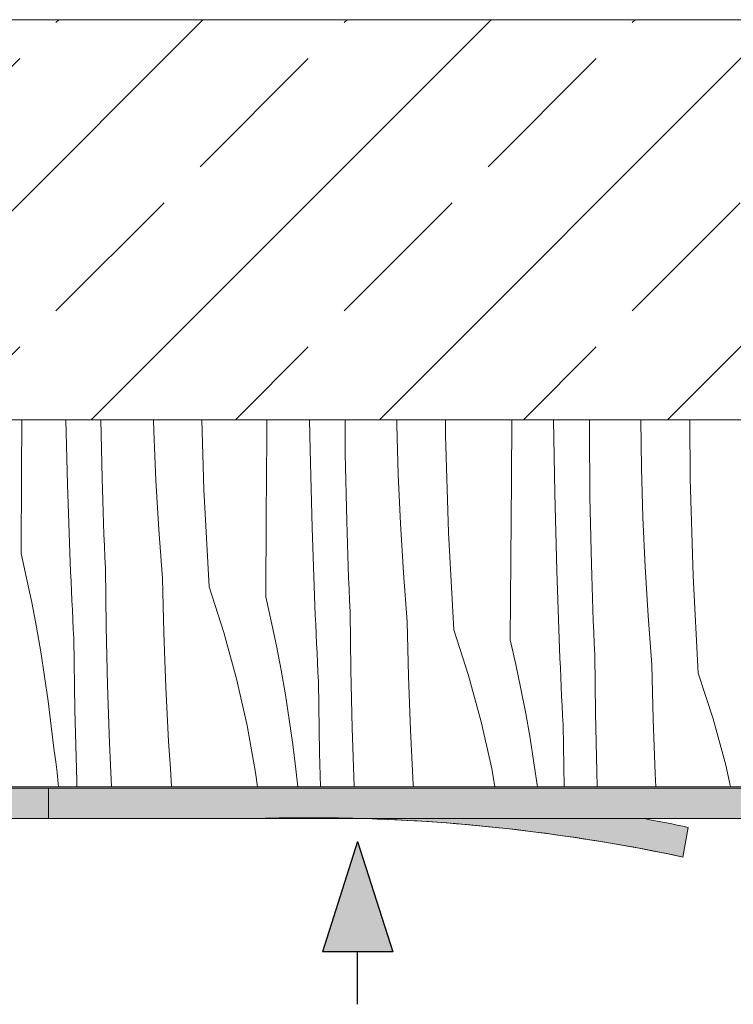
# Model space of a CAD drawing. Header units: millimetres. Extents: x -7814 to 55813, y 465 to 25965.
# Tile 83 of 112: x 47919 to 48270, y 16474 to 16957. Entities that reach past the tile are written whole.
import ezdxf

# ---------------------------------------------------------------- set-up
doc = ezdxf.new("R2010")
doc.units = ezdxf.units.MM
for name, color, linetype, lineweight in [('2D - Ogolne5', 161, 'Continuous', 25), ('2D Drafting - General102', 254, 'Continuous', 13), ('2D Drafting - General2', 251, 'Continuous', 15), ('2D Drafting - General5', 161, 'Continuous', 25), ('2D Drafting - General81', 251, 'Continuous', 20)]:
    doc.layers.add(name, color=color, linetype=linetype, lineweight=lineweight)

# ---------------------------------------------------------------- blocks, each defined once
blk = doc.blocks.new('*X4')
at = {"layer": '2D Drafting - General81', "linetype": 'Continuous'}
for p, q in [((-50398.16894360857, 68969.34059334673), (-50397.98849410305, 68995.6741303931)), ((-50375.66152800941, 68963.8709702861), (-50376.47636200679, 68995.6741303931)), ((-50358.65247096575, 68967.0849199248), (-50359.24479765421, 68995.6741303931)), ((-50333.33174870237, 68990.06164674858), (-50333.49979920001, 68995.6741303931)), ((-50308.70924044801, 68961.47752680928), (-50309.72689198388, 68995.6741303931)), ((-50277.83157654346, 68987.51379238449), (-50277.77276534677, 68995.6741303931)), ((-50256.57107238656, 68980.84424989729), (-50256.79421599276, 68995.6741303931)), ((-50239.26923153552, 68978.95283005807), (-50239.38790775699, 68995.6741303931)), ((-50213.98671798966, 68993.02792771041), (-50214.02615195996, 68995.6741303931)), ((-50190.06385967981, 68988.10323380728), (-50190.11059175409, 68995.6741303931)), ((-50157.76381529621, 68966.34260656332), (-50157.55242429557, 68995.6741303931)), ((-50136.50331113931, 68959.67306407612), (-50137.04501528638, 68995.6741303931)), ((-50119.43600334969, 68990.82699831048), (-50119.40439379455, 68995.6741303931)), ((-50093.9189567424, 68971.85674188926), (-50094.2738857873, 68995.6741303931)), ((-50069.99609843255, 68966.93204798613), (-50070.17351165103, 68995.6741303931)), ((-50213.26398745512, 68968.89046092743), (-50213.98671798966, 68993.02792771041)), ((-50119.20147028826, 68957.78164423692), (-50119.43600334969, 68990.82699831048)), ((-50332.2462710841, 68965.93777101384), (-50333.33174870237, 68990.06164674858)), ((-50278.10118236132, 68948.16940752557), (-50277.83157654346, 68987.51379238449)), ((-50188.64147920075, 68940.30634098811), (-50190.06385967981, 68988.10323380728)), ((-50255.59376676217, 68942.69978446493), (-50256.57107238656, 68980.84424989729)), ((-50238.5847097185, 68945.91373410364), (-50239.26923153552, 68978.95283005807)), ((-50093.19622620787, 68947.71927510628), (-50093.9189567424, 68971.85674188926)), ((-50398.42460266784, 68929.99611539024), (-50398.16894360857, 68969.34059334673)), ((-50358.49331121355, 68961.53477788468), (-50358.65247096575, 68967.0849199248)), ((-50212.17850983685, 68944.76658519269), (-50213.26398745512, 68968.89046092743)), ((-50158.03342111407, 68926.9982217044), (-50157.76381529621, 68966.34260656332)), ((-50068.57371795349, 68919.13515516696), (-50069.99609843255, 68966.93204798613)), ((-50374.28110495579, 68925.73896533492), (-50375.66152800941, 68963.8709702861)), ((-50358.32145235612, 68955.98501455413), (-50358.49331121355, 68961.53477788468)), ((-50330.79829166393, 68941.83293752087), (-50332.2462710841, 68965.93777101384)), ((-50306.16042597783, 68913.72745168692), (-50308.70924044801, 68961.47752680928)), ((-50135.52600551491, 68921.52859864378), (-50136.50331113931, 68959.67306407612)), ((-50118.51694847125, 68924.74254828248), (-50119.20147028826, 68957.78164423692)), ((-50358.1368952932, 68950.4356589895), (-50358.32145235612, 68955.98501455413)), ((-50357.93964099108, 68944.88674024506), (-50358.1368952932, 68950.4356589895)), ((-50278.3568414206, 68908.82492956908), (-50278.10118236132, 68948.16940752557)), ((-50092.11074858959, 68923.59539937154), (-50093.19622620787, 68947.71927510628)), ((-50357.72969048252, 68939.33828737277), (-50357.93964099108, 68944.88674024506)), ((-50254.21334370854, 68904.56777951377), (-50255.59376676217, 68942.69978446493)), ((-50238.4255499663, 68940.36359206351), (-50238.5847097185, 68945.91373410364)), ((-50210.73053041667, 68920.6617516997), (-50212.17850983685, 68944.76658519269)), ((-50357.50704486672, 68933.79032942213), (-50357.72969048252, 68939.33828737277)), ((-50328.98813763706, 68917.75259316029), (-50330.79829166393, 68941.83293752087)), ((-50238.25369110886, 68934.81382873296), (-50238.4255499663, 68940.36359206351)), ((-50186.09266473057, 68892.55626586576), (-50188.64147920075, 68940.30634098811)), ((-50357.27170530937, 68928.24289544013), (-50357.50704486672, 68933.79032942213)), ((-50238.06913404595, 68929.26447316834), (-50238.25369110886, 68934.81382873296)), ((-50398.42460266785, 68929.99611539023), (-50395.71378904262, 68918.02917196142)), ((-50357.02367304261, 68922.69601447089), (-50357.27170530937, 68928.24289544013)), ((-50237.87187974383, 68923.71555442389), (-50238.06913404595, 68929.26447316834)), ((-50374.08410500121, 68921.06442863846), (-50374.28110495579, 68925.73896533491)), ((-50237.66192923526, 68918.1671015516), (-50237.87187974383, 68923.71555442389)), ((-50158.28908017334, 68887.65374374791), (-50158.03342111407, 68926.9982217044)), ((-50118.35778871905, 68919.19240624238), (-50118.51694847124, 68924.74254828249)), ((-50090.66276916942, 68899.49056587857), (-50092.11074858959, 68923.59539937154)), ((-50395.71378904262, 68918.02917196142), (-50393.19868658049, 68906.01957142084)), ((-50373.88104687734, 68916.39015118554), (-50374.08410500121, 68921.06442863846)), ((-50356.68180802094, 68894.11806938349), (-50357.02367304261, 68922.69601447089)), ((-50237.43928361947, 68912.61914360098), (-50237.66192923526, 68918.1671015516)), ((-50208.9203763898, 68896.58140733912), (-50210.73053041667, 68920.6617516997)), ((-50134.14558246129, 68883.39659369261), (-50135.52600551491, 68921.52859864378)), ((-50118.1859298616, 68913.64264291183), (-50118.35778871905, 68919.19240624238)), ((-50066.02490348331, 68871.38508004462), (-50068.57371795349, 68919.13515516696)), ((-50373.67193092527, 68911.71614082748), (-50373.88104687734, 68916.39015118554)), ((-50328.72143496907, 68904.43538012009), (-50328.98813763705, 68917.75259316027)), ((-50306.16042597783, 68913.72745168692), (-50298.93633533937, 68891.34479417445)), ((-50118.00137279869, 68908.0932873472), (-50118.1859298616, 68913.64264291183)), ((-50373.45675749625, 68907.0424054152), (-50373.67193092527, 68911.71614082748)), ((-50278.3568414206, 68908.82492956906), (-50275.64602779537, 68896.85798614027)), ((-50237.20394406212, 68907.07170961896), (-50237.43928361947, 68912.61914360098)), ((-50393.19868658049, 68906.01957142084), (-50390.87996554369, 68893.97051426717)), ((-50373.2355269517, 68902.36895279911), (-50373.45675749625, 68907.0424054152)), ((-50328.36054536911, 68891.12038661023), (-50328.72143496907, 68904.43538012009)), ((-50254.01634375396, 68899.8932428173), (-50254.21334370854, 68904.56777951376)), ((-50236.95591179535, 68901.52482864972), (-50237.20394406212, 68907.07170961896)), ((-50117.80411849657, 68902.54436860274), (-50118.00137279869, 68908.0932873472)), ((-50373.00823966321, 68897.6957908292), (-50373.2355269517, 68902.36895279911)), ((-50253.81328563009, 68895.21896536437), (-50254.01634375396, 68899.8932428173)), ((-50236.61404677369, 68872.94688356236), (-50236.95591179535, 68901.52482864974)), ((-50117.59416798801, 68896.99591573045), (-50117.80411849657, 68902.54436860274)), ((-50088.85261514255, 68875.41022151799), (-50090.66276916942, 68899.49056587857)), ((-50390.87996554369, 68893.97051426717), (-50388.75824385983, 68881.885211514)), ((-50372.77489601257, 68893.0229273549), (-50373.00823966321, 68897.6957908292)), ((-50356.00153898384, 68865.54617670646), (-50356.68180802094, 68894.11806938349)), ((-50275.64602779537, 68896.85798614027), (-50273.13092533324, 68884.84838559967)), ((-50253.60416967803, 68890.54495500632), (-50253.81328563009, 68895.21896536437)), ((-50208.65367372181, 68883.26419429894), (-50208.9203763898, 68896.58140733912)), ((-50117.37152237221, 68891.44795777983), (-50117.59416798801, 68896.99591573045)), ((-50372.53549639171, 68888.3503702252), (-50372.77489601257, 68893.0229273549)), ((-50327.90548689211, 68877.80827876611), (-50328.36054536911, 68891.12038661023)), ((-50298.93633533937, 68891.34479417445), (-50292.71038115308, 68868.66422237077)), ((-50253.388996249, 68885.87121959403), (-50253.60416967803, 68890.54495500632)), ((-50186.09266473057, 68892.55626586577), (-50178.86857409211, 68870.17360835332)), ((-50117.13618281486, 68885.90052379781), (-50117.37152237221, 68891.44795777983)), ((-50371.95162997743, 68853.44345457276), (-50372.53549639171, 68888.3503702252)), ((-50273.13092533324, 68884.84838559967), (-50270.81220429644, 68872.79932844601)), ((-50253.16776570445, 68881.19776697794), (-50253.388996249, 68885.87121959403)), ((-50158.28908017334, 68887.65374374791), (-50155.57826654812, 68875.68680031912)), ((-50116.8881505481, 68880.35364282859), (-50117.13618281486, 68885.90052379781)), ((-50388.75824385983, 68881.885211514), (-50386.83408695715, 68869.7668838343)), ((-50252.94047841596, 68876.52460500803), (-50253.16776570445, 68881.19776697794)), ((-50208.29278412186, 68869.94920078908), (-50208.65367372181, 68883.26419429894)), ((-50133.9485825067, 68878.72205699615), (-50134.14558246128, 68883.39659369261)), ((-50116.54628552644, 68851.7756977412), (-50116.8881505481, 68880.35364282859)), ((-50327.35628230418, 68864.49972257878), (-50327.90548689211, 68877.80827876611)), ((-50252.70713476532, 68871.85174153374), (-50252.94047841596, 68876.52460500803)), ((-50155.57826654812, 68875.68680031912), (-50153.06316408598, 68863.67719977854)), ((-50133.74552438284, 68874.04777954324), (-50133.9485825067, 68878.72205699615)), ((-50088.58591247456, 68862.0930084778), (-50088.85261514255, 68875.41022151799)), ((-50386.83408695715, 68869.7668838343), (-50385.1080076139, 68857.6187607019)), ((-50270.81220429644, 68872.79932844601), (-50268.69048261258, 68860.71402569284)), ((-50252.46773514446, 68867.17918440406), (-50252.70713476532, 68871.85174153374)), ((-50235.93377773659, 68844.37499088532), (-50236.61404677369, 68872.94688356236)), ((-50207.83772564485, 68856.63709294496), (-50208.29278412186, 68869.94920078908)), ((-50178.86857409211, 68870.17360835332), (-50172.64261990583, 68847.49303654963)), ((-50133.53640843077, 68869.37376918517), (-50133.74552438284, 68874.04777954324)), ((-50066.02490348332, 68871.38508004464), (-50058.80081284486, 68849.00242253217)), ((-50354.98296133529, 68836.98434348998), (-50356.00153898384, 68865.54617670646)), ((-50292.71038115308, 68868.66422237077), (-50287.4947754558, 68845.73022358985)), ((-50251.88386873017, 68832.2722687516), (-50252.46773514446, 68867.17918440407)), ((-50133.32123500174, 68864.7000337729), (-50133.53640843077, 68869.37376918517)), ((-50326.71295908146, 68851.19538386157), (-50327.35628230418, 68864.49972257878)), ((-50268.69048261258, 68860.71402569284), (-50266.76632570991, 68848.59569801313)), ((-50153.06316408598, 68863.67719977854), (-50150.74444304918, 68851.62814262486)), ((-50133.10000445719, 68860.0265811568), (-50133.32123500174, 68864.7000337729)), ((-50088.22502287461, 68848.77801496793), (-50088.58591247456, 68862.0930084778)), ((-50385.1080076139, 68857.6187607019), (-50383.58046582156, 68845.44407953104)), ((-50207.28852105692, 68843.32853675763), (-50207.83772564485, 68856.63709294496)), ((-50132.8727171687, 68855.35341918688), (-50133.10000445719, 68860.0265811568)), ((-50132.63937351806, 68850.6805557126), (-50132.8727171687, 68855.35341918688)), ((-50371.08037687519, 68818.54252939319), (-50371.95162997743, 68853.44345457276)), ((-50325.97554940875, 68837.89592821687), (-50326.71295908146, 68851.19538386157)), ((-50150.74444304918, 68851.62814262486), (-50148.62272136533, 68839.54283987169)), ((-50132.39997389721, 68846.0079985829), (-50132.63937351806, 68850.6805557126)), ((-50115.86601648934, 68823.20380506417), (-50116.54628552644, 68851.7756977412)), ((-50287.4947754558, 68845.73022358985), (-50283.29974851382, 68822.58778223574)), ((-50266.76632570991, 68848.59569801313), (-50265.04024636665, 68836.44757488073)), ((-50172.64261990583, 68847.49303654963), (-50167.42701420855, 68824.5590377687)), ((-50131.89259802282, 68815.67413039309), (-50132.39997389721, 68846.00799858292)), ((-50087.7699643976, 68835.46590712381), (-50088.22502287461, 68848.77801496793)), ((-50058.80081284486, 68849.00242253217), (-50052.57485865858, 68826.32185072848)), ((-50383.58046582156, 68845.44407953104), (-50382.25186866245, 68833.24608481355)), ((-50234.91520008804, 68815.81315766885), (-50235.93377773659, 68844.37499088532)), ((-50206.64519783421, 68830.02419804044), (-50207.28852105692, 68843.32853675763)), ((-50353.9701854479, 68815.67413039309), (-50354.98296133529, 68836.98434348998)), ((-50325.1440901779, 68824.60202100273), (-50325.97554940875, 68837.89592821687)), ((-50265.04024636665, 68836.44757488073), (-50263.51270457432, 68824.27289370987)), ((-50148.62272136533, 68839.54283987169), (-50146.69856446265, 68827.42451219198)), ((-50381.427793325, 68827.92920410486), (-50382.25186866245, 68833.24608481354)), ((-50251.46951926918, 68815.67413039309), (-50251.88386873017, 68832.2722687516)), ((-50087.22075980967, 68822.1573509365), (-50087.7699643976, 68835.46590712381)), ((-50380.72855325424, 68822.59447037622), (-50381.427793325, 68827.92920410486)), ((-50205.90778816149, 68816.72474239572), (-50206.64519783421, 68830.02419804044)), ((-50146.69856446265, 68827.42451219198), (-50145.02899863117, 68815.67413039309)), ((-50052.57485865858, 68826.32185072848), (-50050.15337466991, 68815.67413039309)), ((-50380.15453257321, 68817.24481422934), (-50380.72855325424, 68822.59447037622)), ((-50324.52227648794, 68815.67413039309), (-50325.1440901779, 68824.60202100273)), ((-50283.29974851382, 68822.58778223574), (-50282.36047882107, 68815.67413039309)), ((-50263.51270457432, 68824.27289370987), (-50262.57613321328, 68815.67413039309)), ((-50167.42701420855, 68824.5590377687), (-50165.81644835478, 68815.67413039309)), ((-50115.59749176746, 68815.67413039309), (-50115.86601648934, 68823.20380506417)), ((-50086.90726761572, 68815.67413039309), (-50087.22075980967, 68822.1573509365)), ((-50380.02314932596, 68815.67413039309), (-50380.15453257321, 68817.24481422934)), ((-50370.98513390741, 68815.67413039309), (-50371.08037687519, 68818.54252939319)), ((-50205.84207828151, 68815.67413039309), (-50205.90778816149, 68816.72474239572)), ((-50234.90859276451, 68815.67413039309), (-50234.91520008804, 68815.81315766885))]:
    blk.add_line(p, q, dxfattribs=at)
blk = doc.blocks.new('Wype_nienie_16')
at = {"layer": '2D Drafting - General2', "linetype": 'Continuous'}
for p, q in [((-49348.20954572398, 68995.6741303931), (-50730.28435715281, 68995.6741303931)), ((-50730.28435715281, 68815.67413039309), (-49348.20954572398, 68815.67413039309))]:
    blk.add_line(p, q, dxfattribs=at)
at = {"layer": '2D Drafting - General81', "linetype": 'Continuous'}
blk.add_blockref('*X4', (0, 0), dxfattribs=at)

msp = doc.modelspace()

# ---------------------------------------------------------------- hatches: boundary and pattern name
at = {"layer": '2D Drafting - General102', "linetype": 'Continuous'}
h = msp.add_hatch(color=256, dxfattribs=at)
edge = h.paths.add_edge_path()
edge.add_line((48813.52900152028, 16580.25946294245), (47753.52900152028, 16580.25946294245))
edge.add_line((47753.52900152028, 16580.25946294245), (47753.52900152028, 16565.25946294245))
edge.add_line((47753.52900152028, 16565.25946294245), (48033.52900152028, 16565.25946294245))
edge.add_arc((48061.79766107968, 15685.75880139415), 879.9548458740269, 88.15904916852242, 91.84095083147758, ccw=False)
edge.add_line((48090.06632063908, 16565.25946294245), (48813.52900152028, 16565.25946294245))
edge.add_line((48813.52900152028, 16565.25946294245), (48813.52900152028, 16580.25946294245))
h = msp.add_hatch(color=256, dxfattribs=at)
edge = h.paths.add_edge_path()
edge.add_line((48226.09805774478, 16565.25946294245), (48090.06632063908, 16565.25946294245))
edge.add_arc((48061.79766107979, 15685.75880139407), 879.9548458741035, 77.98892094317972, 88.15904916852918, ccw=False)
edge.add_line((48244.91699261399, 16546.44912967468), (48247.54130867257, 16560.97500792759))
edge.add_arc((48064.42197713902, 15700.28467964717), 879.9548458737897, 77.98892094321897, 79.41277142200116)
at = {"layer": '2D Drafting - General5', "linetype": 'Continuous'}
msp.add_hatch(color=256, dxfattribs=at).paths.add_polyline_path([(48068.02546183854, 16499.88052611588), (48102.57700302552, 16499.88052611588), (48085.30123243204, 16553.97923791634)], flags=0)
at = {"layer": '2D Drafting - General81', "linetype": 'Continuous'}
h = msp.add_hatch(dxfattribs=at)
h.set_pattern_fill('SOLID___DASHED', color=256, style=0, pattern_type=2)
h.set_pattern_definition([(44.99999999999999, (98318.55812516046, -52234.74375773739), (-70.71067811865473, 70.71067811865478), []), (44.99999999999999, (98283.20278610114, -52199.38841867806), (-70.71067811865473, 70.71067811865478), [75, -25])])
h.paths.add_polyline_path([(47588.27376800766, 16957.1552753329), (48970.34857943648, 16957.1552753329), (48970.34857943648, 16760.93037265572), (47588.27376800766, 16760.93037265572)])

# ---------------------------------------------------------------- linework, layer by layer
at = {"layer": '2D - Ogolne5', "linetype": 'Continuous'}
for p, q in [((48085.30123243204, 16553.97923791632), (48068.02546183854, 16499.88052611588)), ((48085.30123243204, 16553.97923791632), (48102.57700302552, 16499.88052611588)), ((48102.57700302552, 16499.88052611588), (48068.02546183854, 16499.88052611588)), ((48085.30123243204, 16474.1981049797), (48085.30123243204, 16499.88052611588))]:
    msp.add_line(p, q, dxfattribs=at)
at = {"layer": '2D Drafting - General2', "linetype": 'Continuous'}
for p, q in [((47753.52900152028, 16580.25946294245), (48813.52900152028, 16580.25946294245)), ((47933.52900211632, 16580.25946294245), (47933.52900211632, 16565.25946294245)), ((47753.52900152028, 16565.25946294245), (48813.52900152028, 16565.25946294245)), ((48244.91699261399, 16546.44912967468), (48247.54130867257, 16560.97500792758))]:
    msp.add_line(p, q, dxfattribs=at)
at = {"layer": '2D Drafting - General2', "linetype": 'Continuous', "flags": 128}
msp.add_lwpolyline([(47588.27376800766, 16957.1552753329), (48970.34857943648, 16957.1552753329), (48970.34857943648, 16760.93037265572), (47588.27376800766, 16760.93037265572)], close=True, dxfattribs=at)
for points in [[(48813.52900152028, 16580.25946294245), (47753.52900152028, 16580.25946294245), (47753.52900152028, 16565.25946294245), (48033.52900152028, 16565.25946294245, -0.01606670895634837), (48090.06632063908, 16565.25946294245), (48813.52900152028, 16565.25946294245)], [(48226.09805774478, 16565.25946294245), (48090.06632063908, 16565.25946294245, -0.04440470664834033), (48244.91699261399, 16546.44912967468), (48247.54130867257, 16560.97500792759, 0.006212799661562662)]]:
    msp.add_lwpolyline(points, format="xyb", close=True, dxfattribs=at)
at = {"layer": '2D Drafting - General2', "linetype": 'Continuous'}
for centre, radius, end in [((48061.7976610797, 15685.75880139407), 879.9548458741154, 91.84095083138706), ((48064.42197713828, 15700.28467964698), 879.9548458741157, 79.41277142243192)]:
    msp.add_arc(centre, radius, 77.98892094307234, end, dxfattribs=at)

# ---------------------------------------------------------------- block references
at = {"layer": '2D Drafting - General81', "linetype": 'Continuous'}
msp.add_blockref('Wype_nienie_16', (98318.55812516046, -52234.74375773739), dxfattribs=at)

doc.saveas('drawing.dxf')
